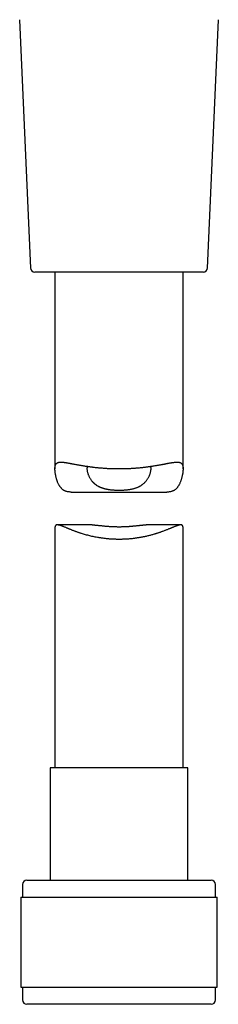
# Model space of a CAD drawing. Header units: millimetres. Extents: x 8 to 501, y 12 to 615.
# Tile 32 of 77: x 75 to 98, y 363 to 478. Entities that reach past the tile are written whole.
import ezdxf

# ---------------------------------------------------------------- set-up
doc = ezdxf.new("R2010")
doc.units = ezdxf.units.MM

msp = doc.modelspace()

# ---------------------------------------------------------------- linework, layer by layer
at = {"color": 7, "linetype": 'Continuous', "lineweight": 30}
for p, q in [((75.09, 477.94), (76.35, 448.94)), ((97.09, 448.94), (98.35, 477.94)), ((86.72, 448.47), (76.85, 448.47)), ((79.22, 448.47), (79.22, 425.51)), ((96.59, 448.47), (86.72, 448.47)), ((94.22, 425.51), (94.22, 448.47)), ((81.13, 422.78), (92.3, 422.78)), ((79.22, 418.59), (79.22, 390.59)), ((83.56, 418.95), (79.49, 418.95)), ((93.94, 418.95), (89.88, 418.95)), ((94.22, 390.59), (94.22, 418.59)), ((78.67, 390.59), (78.67, 377.47)), ((86.72, 390.59), (78.67, 390.59)), ((94.77, 390.59), (86.72, 390.59)), ((94.77, 377.47), (94.77, 390.59)), ((75.92, 377.47), (86.72, 377.47)), ((86.72, 377.47), (97.52, 377.47)), ((75.42, 376.97), (75.42, 375.47)), ((98.02, 375.47), (98.02, 376.97)), ((75.24, 375.47), (75.24, 364.97)), ((75.24, 375.47), (86.72, 375.47)), ((86.72, 375.47), (98.19, 375.47)), ((98.19, 364.97), (98.19, 375.47)), ((75.24, 364.97), (86.72, 364.97)), ((75.42, 364.97), (75.42, 363.47)), ((86.72, 364.97), (98.19, 364.97)), ((98.02, 363.47), (98.02, 364.97)), ((97.52, 362.97), (75.92, 362.97))]:
    msp.add_line(p, q, dxfattribs=at)
for centre, start, end in [((76.85, 448.97), 182.4813, 270), ((96.59, 448.97), 270, 357.5187), ((75.92, 376.97), 90, 180), ((97.52, 376.97), 360, 90), ((75.92, 363.47), 180, 270), ((97.52, 363.47), 270, 0)]:
    msp.add_arc(centre, 0.5, start, end, dxfattribs=at)
for points, knots in [([(81.13, 422.78), (81.12, 422.78), (81.05, 422.78), (80.95, 422.79), (80.83, 422.8), (80.73, 422.81), (80.63, 422.83), (80.54, 422.86), (80.44, 422.89), (80.35, 422.93), (80.27, 422.98), (80.18, 423.03), (80.11, 423.09), (80.04, 423.15), (79.97, 423.22), (79.9, 423.3), (79.84, 423.38), (79.78, 423.46), (79.73, 423.55), (79.67, 423.66), (79.6, 423.79), (79.54, 423.93), (79.49, 424.06), (79.45, 424.18), (79.41, 424.3), (79.38, 424.44), (79.34, 424.59), (79.31, 424.73), (79.28, 424.87), (79.26, 424.99), (79.25, 425.11), (79.23, 425.21), (79.23, 425.3), (79.22, 425.37), (79.22, 425.44), (79.22, 425.52), (79.22, 425.61), (79.23, 425.7), (79.24, 425.79), (79.26, 425.87), (79.28, 425.94), (79.31, 426.01), (79.35, 426.07), (79.39, 426.12), (79.44, 426.16), (79.49, 426.19), (79.55, 426.22), (79.62, 426.24), (79.69, 426.26), (79.77, 426.27), (79.86, 426.28), (79.94, 426.28), (80.01, 426.28), (80.08, 426.27), (80.15, 426.27), (80.22, 426.26), (80.31, 426.25), (80.41, 426.24), (80.52, 426.22), (80.63, 426.2), (80.75, 426.18), (80.85, 426.16), (80.96, 426.14), (81.05, 426.13), (81.15, 426.11), (81.28, 426.08), (81.45, 426.05), (81.63, 426.02), (81.8, 425.99), (81.95, 425.96), (82.1, 425.93), (82.25, 425.91), (82.41, 425.88), (82.56, 425.86), (82.7, 425.83), (82.82, 425.81), (82.95, 425.8), (83.08, 425.78), (83.21, 425.76), (83.35, 425.74), (83.49, 425.72), (83.65, 425.7), (83.83, 425.68), (84.03, 425.66), (84.23, 425.64), (84.43, 425.62), (84.64, 425.6), (84.83, 425.59), (85, 425.57), (85.16, 425.56), (85.32, 425.55), (85.48, 425.55), (85.64, 425.54), (85.79, 425.53), (85.94, 425.53), (86.11, 425.52), (86.3, 425.52), (86.5, 425.52), (86.71, 425.52), (86.92, 425.52), (87.13, 425.52), (87.32, 425.52), (87.49, 425.53), (87.65, 425.53), (87.81, 425.54), (87.96, 425.55), (88.11, 425.55), (88.26, 425.56), (88.4, 425.57), (88.56, 425.58), (88.74, 425.6), (88.94, 425.61), (89.13, 425.63), (89.32, 425.65), (89.51, 425.67), (89.68, 425.69), (89.83, 425.71), (89.97, 425.72), (90.11, 425.74), (90.25, 425.76), (90.38, 425.78), (90.51, 425.8), (90.64, 425.82), (90.78, 425.84), (90.94, 425.87), (91.11, 425.89), (91.27, 425.92), (91.43, 425.95), (91.59, 425.98), (91.73, 426), (91.86, 426.03), (91.97, 426.05), (92.08, 426.07), (92.19, 426.09), (92.3, 426.11), (92.4, 426.13), (92.5, 426.15), (92.61, 426.17), (92.73, 426.19), (92.85, 426.21), (92.97, 426.23), (93.09, 426.24), (93.2, 426.26), (93.3, 426.27), (93.38, 426.27), (93.46, 426.28), (93.53, 426.28), (93.6, 426.28), (93.68, 426.27), (93.76, 426.26), (93.83, 426.24), (93.89, 426.22), (93.95, 426.19), (94.01, 426.15), (94.06, 426.1), (94.1, 426.05), (94.13, 425.99), (94.16, 425.93), (94.18, 425.85), (94.2, 425.77), (94.21, 425.68), (94.22, 425.58), (94.22, 425.47), (94.21, 425.35), (94.2, 425.22), (94.19, 425.09), (94.17, 424.97), (94.15, 424.85), (94.13, 424.74), (94.1, 424.61), (94.07, 424.47), (94.03, 424.33), (93.99, 424.2), (93.95, 424.08), (93.9, 423.97), (93.85, 423.84), (93.8, 423.73), (93.75, 423.63), (93.7, 423.55), (93.65, 423.46), (93.58, 423.37), (93.51, 423.28), (93.44, 423.19), (93.36, 423.11), (93.27, 423.04), (93.18, 422.98), (93.08, 422.93), (92.98, 422.89), (92.87, 422.85), (92.76, 422.82), (92.64, 422.8), (92.52, 422.79), (92.41, 422.78), (92.34, 422.78), (92.3, 422.78)], [0, 0, 0, 0, 0.00183, 0.008094, 0.012706, 0.01732, 0.021931, 0.02661, 0.031291, 0.03597, 0.040723, 0.045487, 0.050098, 0.054711, 0.059322, 0.063996, 0.068672, 0.073346, 0.078067, 0.082791, 0.090069, 0.097355, 0.102842, 0.10833, 0.113825, 0.11932, 0.126604, 0.133892, 0.139475, 0.145059, 0.150654, 0.156249, 0.16005, 0.163852, 0.167661, 0.171471, 0.177329, 0.183198, 0.189158, 0.195117, 0.201125, 0.207134, 0.213237, 0.219353, 0.225212, 0.23108, 0.237023, 0.242966, 0.248947, 0.254928, 0.260978, 0.267037, 0.270938, 0.274839, 0.278748, 0.282657, 0.28794, 0.293224, 0.298507, 0.303827, 0.309148, 0.314467, 0.318508, 0.322549, 0.326597, 0.330644, 0.338591, 0.346549, 0.351914, 0.35728, 0.362644, 0.368041, 0.373438, 0.378835, 0.382928, 0.387022, 0.391122, 0.395221, 0.399555, 0.403888, 0.408229, 0.41257, 0.418439, 0.424309, 0.430178, 0.436092, 0.442008, 0.447921, 0.452422, 0.456923, 0.461434, 0.465944, 0.470139, 0.474333, 0.478536, 0.482738, 0.488419, 0.494102, 0.499783, 0.505507, 0.511233, 0.516957, 0.521312, 0.525667, 0.53003, 0.534394, 0.538495, 0.542595, 0.546703, 0.550811, 0.556359, 0.561908, 0.567456, 0.573042, 0.578629, 0.584215, 0.588459, 0.592704, 0.596955, 0.601207, 0.605396, 0.609584, 0.61378, 0.617975, 0.623639, 0.629304, 0.634967, 0.640668, 0.646371, 0.652072, 0.656402, 0.660733, 0.66507, 0.669408, 0.673739, 0.678071, 0.68241, 0.686749, 0.69262, 0.698493, 0.704365, 0.710287, 0.71621, 0.722131, 0.726648, 0.731165, 0.735694, 0.740224, 0.74614, 0.752064, 0.758058, 0.764052, 0.770086, 0.77612, 0.782234, 0.78836, 0.794277, 0.800206, 0.806227, 0.812249, 0.818322, 0.824395, 0.830562, 0.836742, 0.843707, 0.850682, 0.855939, 0.861195, 0.86646, 0.871725, 0.878696, 0.88567, 0.891017, 0.896363, 0.901717, 0.907071, 0.914342, 0.917983, 0.921623, 0.926862, 0.932106, 0.937413, 0.94272, 0.948068, 0.953416, 0.95885, 0.964299, 0.969539, 0.974791, 0.98013, 0.985468, 0.990849, 0.99623, 1, 1, 1, 1]), ([(83.01, 425.79), (83.01, 425.78), (83, 425.75), (82.99, 425.71), (82.98, 425.64), (82.97, 425.58), (82.97, 425.51), (82.97, 425.43), (82.98, 425.34), (83, 425.22), (83.02, 425.11), (83.06, 424.99), (83.1, 424.87), (83.14, 424.75), (83.2, 424.62), (83.26, 424.5), (83.33, 424.37), (83.41, 424.25), (83.5, 424.13), (83.58, 424.03), (83.65, 423.95), (83.71, 423.9), (83.77, 423.84), (83.83, 423.79), (83.89, 423.73), (83.96, 423.68), (84.03, 423.63), (84.1, 423.58), (84.19, 423.52), (84.28, 423.47), (84.39, 423.42), (84.49, 423.37), (84.6, 423.32), (84.71, 423.28), (84.83, 423.24), (84.95, 423.2), (85.08, 423.17), (85.2, 423.14), (85.33, 423.12), (85.46, 423.1), (85.59, 423.08), (85.73, 423.06), (85.87, 423.04), (86.02, 423.03), (86.18, 423.02), (86.36, 423.01), (86.54, 423.01), (86.66, 423.01), (86.72, 423.01)], [0, 0, 0, 0, 0.0087763, 0.028243, 0.0480982, 0.0679537, 0.0879319, 0.1079106, 0.1363979, 0.1649499, 0.1936733, 0.2224452, 0.2517469, 0.2810905, 0.3105566, 0.3400631, 0.369895, 0.3997732, 0.4298031, 0.4598907, 0.4752945, 0.4906982, 0.5061421, 0.5215858, 0.5371655, 0.552745, 0.5683773, 0.5840096, 0.6034233, 0.6228668, 0.6425591, 0.6622512, 0.6820842, 0.701917, 0.7220211, 0.7421641, 0.7615785, 0.7810278, 0.8007431, 0.8204585, 0.840316, 0.8601736, 0.8803009, 0.900464, 0.9251853, 0.9499712, 0.9749528, 1, 1, 1, 1]), ([(86.72, 423.01), (86.77, 423.01), (86.86, 423.01), (87, 423.01), (87.14, 423.02), (87.28, 423.02), (87.43, 423.03), (87.57, 423.04), (87.71, 423.06), (87.85, 423.08), (87.98, 423.1), (88.11, 423.12), (88.24, 423.15), (88.37, 423.17), (88.5, 423.21), (88.62, 423.24), (88.74, 423.28), (88.85, 423.33), (88.96, 423.37), (89.06, 423.42), (89.16, 423.47), (89.26, 423.53), (89.35, 423.59), (89.44, 423.65), (89.52, 423.71), (89.61, 423.79), (89.71, 423.88), (89.81, 423.98), (89.9, 424.09), (89.99, 424.2), (90.06, 424.31), (90.14, 424.43), (90.2, 424.55), (90.26, 424.67), (90.31, 424.79), (90.35, 424.91), (90.39, 425.03), (90.42, 425.15), (90.45, 425.26), (90.46, 425.36), (90.47, 425.43), (90.47, 425.48), (90.47, 425.53), (90.47, 425.59), (90.46, 425.65), (90.45, 425.71), (90.44, 425.75), (90.43, 425.78), (90.43, 425.79)], [0, 0, 0, 0, 0.019729, 0.039459, 0.059318, 0.079178, 0.099453, 0.119728, 0.140149, 0.160571, 0.180284, 0.200033, 0.220061, 0.240089, 0.260271, 0.280454, 0.300931, 0.32145, 0.340586, 0.359723, 0.378986, 0.398249, 0.417882, 0.437514, 0.457259, 0.477005, 0.504406, 0.531868, 0.559493, 0.587167, 0.615368, 0.64361, 0.671971, 0.700369, 0.728976, 0.757621, 0.786383, 0.815188, 0.844532, 0.873936, 0.888746, 0.903555, 0.918408, 0.933262, 0.952883, 0.972535, 0.992438, 1, 1, 1, 1]), ([(94.22, 418.59), (94.22, 418.6), (94.22, 418.64), (94.21, 418.7), (94.2, 418.76), (94.19, 418.81), (94.16, 418.85), (94.13, 418.89), (94.1, 418.92), (94.06, 418.94), (94.01, 418.95), (93.95, 418.95), (93.9, 418.95), (93.85, 418.94), (93.81, 418.94), (93.77, 418.93), (93.71, 418.92), (93.63, 418.89), (93.53, 418.86), (93.42, 418.82), (93.3, 418.78), (93.18, 418.73), (93.06, 418.68), (92.96, 418.64), (92.87, 418.6), (92.78, 418.57), (92.68, 418.52), (92.56, 418.47), (92.42, 418.42), (92.28, 418.36), (92.14, 418.31), (91.99, 418.25), (91.84, 418.2), (91.71, 418.15), (91.59, 418.1), (91.46, 418.06), (91.34, 418.02), (91.21, 417.98), (91.08, 417.94), (90.96, 417.9), (90.81, 417.85), (90.64, 417.8), (90.46, 417.75), (90.27, 417.7), (90.08, 417.66), (89.88, 417.61), (89.7, 417.57), (89.53, 417.54), (89.37, 417.51), (89.21, 417.48), (89.06, 417.45), (88.91, 417.43), (88.76, 417.41), (88.61, 417.39), (88.44, 417.36), (88.26, 417.34), (88.05, 417.32), (87.84, 417.3), (87.63, 417.29), (87.42, 417.28), (87.22, 417.27), (87.05, 417.26), (86.88, 417.26), (86.72, 417.26), (86.56, 417.26), (86.42, 417.26), (86.28, 417.27), (86.14, 417.27), (85.98, 417.28), (85.81, 417.29), (85.62, 417.3), (85.43, 417.32), (85.25, 417.34), (85.06, 417.36), (84.89, 417.38), (84.74, 417.4), (84.6, 417.42), (84.46, 417.44), (84.28, 417.47), (84.06, 417.51), (83.8, 417.56), (83.55, 417.61), (83.3, 417.67), (83.05, 417.73), (82.81, 417.8), (82.57, 417.87), (82.37, 417.93), (82.22, 417.98), (82.1, 418.02), (81.98, 418.06), (81.85, 418.1), (81.72, 418.15), (81.57, 418.21), (81.42, 418.26), (81.28, 418.31), (81.14, 418.37), (81.02, 418.42), (80.91, 418.46), (80.81, 418.5), (80.72, 418.54), (80.61, 418.58), (80.48, 418.64), (80.34, 418.69), (80.21, 418.75), (80.1, 418.79), (80.01, 418.82), (79.93, 418.85), (79.86, 418.87), (79.8, 418.89), (79.75, 418.91), (79.7, 418.92), (79.65, 418.93), (79.59, 418.94), (79.53, 418.95), (79.48, 418.95), (79.43, 418.95), (79.38, 418.94), (79.34, 418.92), (79.31, 418.89), (79.28, 418.86), (79.26, 418.82), (79.24, 418.77), (79.23, 418.72), (79.22, 418.66), (79.22, 418.61), (79.22, 418.59)], [0, 0, 0, 0, 0.003597, 0.012765, 0.021954, 0.030875, 0.039817, 0.048912, 0.058008, 0.067185, 0.076362, 0.085689, 0.095034, 0.100224, 0.105413, 0.110613, 0.115813, 0.126358, 0.136903, 0.147519, 0.158135, 0.168882, 0.179643, 0.18639, 0.193137, 0.199896, 0.206656, 0.21579, 0.224926, 0.23406, 0.243258, 0.252458, 0.261655, 0.268646, 0.275636, 0.282638, 0.289641, 0.296435, 0.303229, 0.310035, 0.316841, 0.326043, 0.335246, 0.344448, 0.353722, 0.362997, 0.37227, 0.379332, 0.386393, 0.393471, 0.400548, 0.407033, 0.413518, 0.420016, 0.426515, 0.435319, 0.444126, 0.452931, 0.461814, 0.4707, 0.479583, 0.48636, 0.493138, 0.499931, 0.506725, 0.512572, 0.518419, 0.524276, 0.530134, 0.538049, 0.545966, 0.553882, 0.561854, 0.569828, 0.577801, 0.583861, 0.589922, 0.595993, 0.602064, 0.613794, 0.625541, 0.637423, 0.649305, 0.661258, 0.673211, 0.685296, 0.697398, 0.703839, 0.71028, 0.71673, 0.723181, 0.731881, 0.740582, 0.749282, 0.758036, 0.766791, 0.775544, 0.782188, 0.788831, 0.795486, 0.80214, 0.813046, 0.823965, 0.835002, 0.84604, 0.853444, 0.860849, 0.868253, 0.873877, 0.8795, 0.885135, 0.890771, 0.899142, 0.907516, 0.915887, 0.924376, 0.932869, 0.941357, 0.949974, 0.958608, 0.966988, 0.975372, 0.983751, 0.992286, 1, 1, 1, 1]), ([(83.56, 418.95), (83.57, 418.95), (83.62, 418.95), (83.69, 418.95), (83.77, 418.94), (83.86, 418.94), (83.95, 418.93), (84.05, 418.92), (84.15, 418.91), (84.25, 418.9), (84.37, 418.89), (84.48, 418.88), (84.61, 418.87), (84.73, 418.85), (84.87, 418.84), (85, 418.83), (85.14, 418.81), (85.28, 418.8), (85.43, 418.79), (85.57, 418.78), (85.72, 418.77), (85.88, 418.76), (86.03, 418.76), (86.19, 418.75), (86.35, 418.75), (86.51, 418.74), (86.67, 418.74), (86.82, 418.74), (86.98, 418.74), (87.13, 418.75), (87.28, 418.75), (87.44, 418.76), (87.59, 418.76), (87.74, 418.77), (87.89, 418.78), (88.04, 418.79), (88.18, 418.8), (88.32, 418.82), (88.46, 418.83), (88.59, 418.84), (88.73, 418.86), (88.86, 418.87), (88.98, 418.88), (89.11, 418.89), (89.22, 418.91), (89.34, 418.92), (89.45, 418.93), (89.56, 418.94), (89.66, 418.94), (89.76, 418.95), (89.83, 418.95), (89.87, 418.95), (89.88, 418.95)], [0, 0, 0, 0, 0.013126, 0.03143, 0.049735, 0.068149, 0.086564, 0.10531, 0.124057, 0.142913, 0.161769, 0.181839, 0.201941, 0.222295, 0.242648, 0.263138, 0.283628, 0.30438, 0.325169, 0.345857, 0.366581, 0.387417, 0.40829, 0.429599, 0.450948, 0.472423, 0.49394, 0.514169, 0.534433, 0.554805, 0.575212, 0.59603, 0.616886, 0.637856, 0.658865, 0.679054, 0.699277, 0.71976, 0.740242, 0.760864, 0.781486, 0.802375, 0.823301, 0.843965, 0.864664, 0.885473, 0.906319, 0.927597, 0.948916, 0.970363, 0.991856, 1, 1, 1, 1])]:
    msp.add_open_spline(points, degree=3, knots=knots, dxfattribs=at)

doc.saveas('drawing.dxf')
